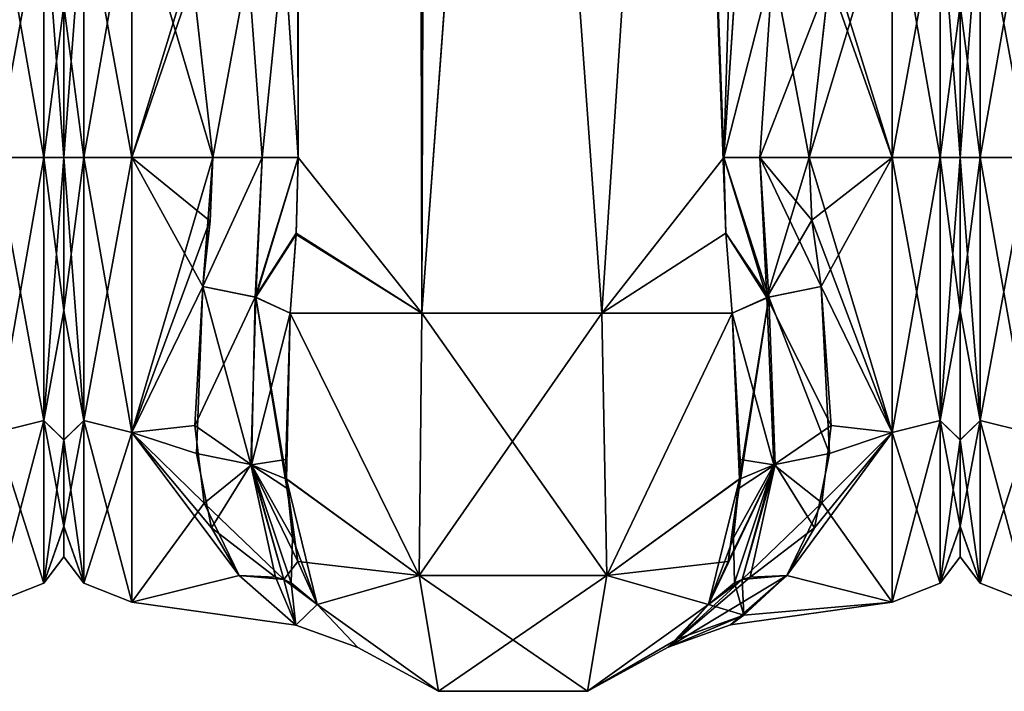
# Model space of a CAD drawing. Extents: x -23 to 1160, y -1799 to -1.
# Tile 42 of 216: x 412 to 462, y -1799 to -1765. Entities that reach past the tile are written whole.
import ezdxf

# ---------------------------------------------------------------- set-up
doc = ezdxf.new("R2010")
doc.units = 0
doc.header["$LTSCALE"] = 72.282644
for name, color, linetype in [('557', 7, 'CONTINUOUS'), ('567', 7, 'CONTINUOUS'), ('568', 7, 'CONTINUOUS'), ('625', 7, 'CONTINUOUS'), ('626', 7, 'CONTINUOUS'), ('633', 7, 'CONTINUOUS'), ('634', 7, 'CONTINUOUS'), ('635', 7, 'CONTINUOUS'), ('636', 7, 'CONTINUOUS'), ('637', 7, 'CONTINUOUS'), ('638', 7, 'CONTINUOUS'), ('640', 7, 'CONTINUOUS'), ('641', 7, 'CONTINUOUS'), ('642', 7, 'CONTINUOUS'), ('643', 7, 'CONTINUOUS'), ('644', 7, 'CONTINUOUS'), ('645', 7, 'CONTINUOUS'), ('646', 7, 'CONTINUOUS'), ('665', 7, 'CONTINUOUS'), ('666', 7, 'CONTINUOUS'), ('667', 7, 'CONTINUOUS'), ('671', 7, 'CONTINUOUS'), ('672', 7, 'CONTINUOUS'), ('673', 7, 'CONTINUOUS'), ('674', 7, 'CONTINUOUS'), ('675', 7, 'CONTINUOUS'), ('676', 7, 'CONTINUOUS'), ('677', 7, 'CONTINUOUS'), ('678', 7, 'CONTINUOUS'), ('679', 7, 'CONTINUOUS'), ('683', 7, 'CONTINUOUS'), ('684', 7, 'CONTINUOUS'), ('712', 7, 'CONTINUOUS'), ('721', 7, 'CONTINUOUS'), ('722', 7, 'CONTINUOUS')]:
    doc.layers.add(name, color=color, linetype=linetype)

msp = doc.modelspace()

# ---------------------------------------------------------------- linework, layer by layer
at = {"layer": '557', "linetype": 'CONTINUOUS'}
for points in [[(414, -1764.208, 18.957), (414, -1772, 20.5), (414, -1764.201, -18.954), (414, -1764.208, 18.957)], [(414, -1764.201, -18.954), (414, -1772, 20.5), (414, -1772, -20.5), (414, -1764.201, -18.954)], [(414, -1772, -20.5), (414, -1772, 20.5), (414, -1779.849, 18.934), (414, -1772, -20.5)], [(414, -1779.854, -18.933), (414, -1772, -20.5), (414, -1779.849, 18.934), (414, -1779.854, -18.933)], [(414, -1786.502, 14.487), (414, -1779.854, -18.933), (414, -1779.849, 18.934), (414, -1786.502, 14.487)], [(414, -1786.51, -14.479), (414, -1779.854, -18.933), (414, -1786.502, 14.487), (414, -1786.51, -14.479)], [(414, -1790.933, 7.858), (414, -1786.51, -14.479), (414, -1786.502, 14.487), (414, -1790.933, 7.858)], [(414, -1790.939, -7.844), (414, -1786.51, -14.479), (414, -1790.933, 7.858), (414, -1790.939, -7.844)], [(414, -1792.497, 0.009), (414, -1790.939, -7.844), (414, -1790.933, 7.858), (414, -1792.497, 0.009)]]:
    msp.add_3dface(points, dxfattribs=at)
at = {"layer": '567', "linetype": 'CONTINUOUS'}
for points in [[(410.5, -1772, -24), (410.5, -1757.897, -19.419), (412.975, -1772, -22.975), (410.5, -1772, -24)], [(412.975, -1772, -22.975), (410.5, -1757.897, -19.419), (412.975, -1758.496, -18.587), (412.975, -1772, -22.975)], [(410.5, -1757.901, 19.422), (410.5, -1772, 24), (412.975, -1758.496, 18.587), (410.5, -1757.901, 19.422)], [(410.5, -1772, 24), (412.975, -1772, 22.975), (412.975, -1758.496, 18.587), (410.5, -1772, 24)], [(412.975, -1772, 22.975), (414, -1764.208, 18.957), (412.975, -1758.496, 18.587), (412.975, -1772, 22.975)], [(414, -1764.201, -18.954), (414, -1772, -20.5), (412.975, -1758.496, -18.587), (414, -1764.201, -18.954)], [(414, -1772, -20.5), (412.975, -1772, -22.975), (412.975, -1758.496, -18.587), (414, -1772, -20.5)], [(414, -1772, 20.5), (414, -1764.208, 18.957), (412.975, -1772, 22.975), (414, -1772, 20.5)]]:
    msp.add_3dface(points, dxfattribs=at)
at = {"layer": '568', "linetype": 'CONTINUOUS'}
for points in [[(410.5, -1772, 24), (410.5, -1786.12, 19.407), (412.975, -1772, 22.975), (410.5, -1772, 24)], [(410.5, -1786.12, 19.407), (412.975, -1785.504, 18.587), (412.975, -1772, 22.975), (410.5, -1786.12, 19.407)], [(410.5, -1786.123, -19.404), (410.5, -1772, -24), (412.975, -1785.504, -18.587), (410.5, -1786.123, -19.404)], [(410.5, -1772, -24), (412.975, -1772, -22.975), (412.975, -1785.504, -18.587), (410.5, -1772, -24)], [(414, -1779.849, 18.934), (414, -1772, 20.5), (412.975, -1785.504, 18.587), (414, -1779.849, 18.934)], [(412.975, -1785.504, 18.587), (414, -1772, 20.5), (412.975, -1772, 22.975), (412.975, -1785.504, 18.587)], [(414, -1772, -20.5), (414, -1779.854, -18.933), (412.975, -1772, -22.975), (414, -1772, -20.5)], [(412.975, -1772, -22.975), (414, -1779.854, -18.933), (412.975, -1785.504, -18.587), (412.975, -1772, -22.975)], [(414, -1786.502, 14.487), (414, -1779.849, 18.934), (412.975, -1785.504, 18.587), (414, -1786.502, 14.487)], [(414, -1779.854, -18.933), (414, -1786.51, -14.479), (412.975, -1785.504, -18.587), (414, -1779.854, -18.933)], [(410.5, -1786.12, 19.407), (410.5, -1794.825, 7.417), (412.975, -1785.504, 18.587), (410.5, -1786.12, 19.407)], [(410.5, -1794.825, 7.417), (412.975, -1793.85, 7.1), (412.975, -1785.504, 18.587), (410.5, -1794.825, 7.417)], [(410.5, -1786.123, -19.404), (412.975, -1785.504, -18.587), (412.975, -1793.85, -7.1), (410.5, -1786.123, -19.404)], [(414, -1786.51, -14.479), (414, -1790.939, -7.844), (412.975, -1785.504, -18.587), (414, -1786.51, -14.479)], [(412.975, -1785.504, -18.587), (414, -1790.939, -7.844), (412.975, -1793.85, -7.1), (412.975, -1785.504, -18.587)], [(412.975, -1793.85, 7.1), (414, -1786.502, 14.487), (412.975, -1785.504, 18.587), (412.975, -1793.85, 7.1)], [(410.5, -1794.826, -7.414), (410.5, -1786.123, -19.404), (412.975, -1793.85, -7.1), (410.5, -1794.826, -7.414)], [(414, -1790.933, 7.858), (414, -1786.502, 14.487), (412.975, -1793.85, 7.1), (414, -1790.933, 7.858)], [(414, -1792.497, 0.009), (414, -1790.933, 7.858), (412.975, -1793.85, 7.1), (414, -1792.497, 0.009)], [(414, -1790.939, -7.844), (414, -1792.497, 0.009), (412.975, -1793.85, -7.1), (414, -1790.939, -7.844)], [(412.975, -1793.85, -7.1), (414, -1792.497, 0.009), (412.975, -1793.85, 7.1), (412.975, -1793.85, -7.1)], [(410.5, -1794.825, 7.417), (410.5, -1794.826, -7.414), (412.975, -1793.85, 7.1), (410.5, -1794.825, 7.417)], [(410.5, -1794.826, -7.414), (412.975, -1793.85, -7.1), (412.975, -1793.85, 7.1), (410.5, -1794.826, -7.414)]]:
    msp.add_3dface(points, dxfattribs=at)
at = {"layer": '625', "linetype": 'CONTINUOUS'}
for points in [[(425.293, -1760.976, 25.012), (426.024, -1772, 26.571), (424.55, -83.45, 20.5), (425.293, -1760.976, 25.012)], [(424.55, -83.45, 20.5), (426.024, -1772, 26.571), (428.162, -83.45, 29.29), (424.55, -83.45, 20.5)], [(426.024, -1772, 26.571), (432.376, -1780, 32.133), (428.162, -83.45, 29.29), (426.024, -1772, 26.571)], [(432.376, -1780, 32.133), (437.05, -1716.55, 33), (428.162, -83.45, 29.29), (432.376, -1780, 32.133)], [(441.618, -1780, 32.096), (437.05, -1716.55, 33), (432.376, -1780, 32.133), (441.618, -1780, 32.096)], [(445.795, -1716.55, 29.333), (437.05, -1716.55, 33), (441.618, -1780, 32.096), (445.795, -1716.55, 29.333)], [(447.979, -1775.895, 26.383), (445.795, -1716.55, 29.333), (441.618, -1780, 32.096), (447.979, -1775.895, 26.383)], [(448.606, -1760.99, 25.016), (445.795, -1716.55, 29.333), (447.876, -1772, 26.571), (448.606, -1760.99, 25.016)], [(447.876, -1772, 26.571), (445.795, -1716.55, 29.333), (447.979, -1775.895, 26.383), (447.876, -1772, 26.571)], [(425.921, -1775.893, 26.384), (432.376, -1780, 32.133), (426.024, -1772, 26.571), (425.921, -1775.893, 26.384)], [(425.622, -1780, 25.784), (432.376, -1780, 32.133), (425.921, -1775.893, 26.384), (425.622, -1780, 25.784)], [(448.293, -1780, 25.752), (447.979, -1775.895, 26.383), (441.618, -1780, 32.096), (448.293, -1780, 25.752)]]:
    msp.add_3dface(points, dxfattribs=at)
at = {"layer": '626', "linetype": 'CONTINUOUS'}
for points in [[(426.024, -1772, -26.571), (425.293, -1760.982, -25.013), (428.161, -83.45, -29.288), (426.024, -1772, -26.571)], [(432.376, -1780, -32.133), (426.024, -1772, -26.571), (428.161, -83.45, -29.288), (432.376, -1780, -32.133)], [(437.05, -83.45, -33), (432.376, -1780, -32.133), (428.161, -83.45, -29.288), (437.05, -83.45, -33)], [(437.05, -1716.55, -33), (432.376, -1780, -32.133), (437.05, -83.45, -33), (437.05, -1716.55, -33)], [(441.618, -1780, -32.096), (432.376, -1780, -32.133), (437.05, -1716.55, -33), (441.618, -1780, -32.096)], [(445.795, -1716.55, -29.333), (441.618, -1780, -32.096), (437.05, -1716.55, -33), (445.795, -1716.55, -29.333)], [(447.876, -1772, -26.571), (441.618, -1780, -32.096), (445.795, -1716.55, -29.333), (447.876, -1772, -26.571)], [(449.55, -1716.55, -20.5), (447.876, -1772, -26.571), (445.795, -1716.55, -29.333), (449.55, -1716.55, -20.5)], [(448.611, -1760.944, -25.003), (447.876, -1772, -26.571), (449.55, -1716.55, -20.5), (448.611, -1760.944, -25.003)], [(425.918, -1775.961, -26.378), (426.024, -1772, -26.571), (432.376, -1780, -32.133), (425.918, -1775.961, -26.378)], [(447.979, -1775.894, -26.384), (441.618, -1780, -32.096), (447.876, -1772, -26.571), (447.979, -1775.894, -26.384)], [(448.293, -1780, -25.752), (441.618, -1780, -32.096), (447.979, -1775.894, -26.384), (448.293, -1780, -25.752)], [(425.622, -1780, -25.784), (425.918, -1775.961, -26.378), (432.376, -1780, -32.133), (425.622, -1780, -25.784)]]:
    msp.add_3dface(points, dxfattribs=at)
at = {"layer": '633', "linetype": 'CONTINUOUS'}
for points in [[(460, -1764.208, 18.957), (460, -1772, 20.5), (460, -1764.201, -18.954), (460, -1764.208, 18.957)], [(460, -1764.201, -18.954), (460, -1772, 20.5), (460, -1772, -20.5), (460, -1764.201, -18.954)], [(460, -1772, -20.5), (460, -1772, 20.5), (460, -1779.849, 18.934), (460, -1772, -20.5)], [(460, -1779.854, -18.933), (460, -1772, -20.5), (460, -1779.849, 18.934), (460, -1779.854, -18.933)], [(460, -1786.502, 14.487), (460, -1779.854, -18.933), (460, -1779.849, 18.934), (460, -1786.502, 14.487)], [(460, -1786.51, -14.479), (460, -1779.854, -18.933), (460, -1786.502, 14.487), (460, -1786.51, -14.479)], [(460, -1790.933, 7.858), (460, -1786.51, -14.479), (460, -1786.502, 14.487), (460, -1790.933, 7.858)], [(460, -1790.939, -7.844), (460, -1786.51, -14.479), (460, -1790.933, 7.858), (460, -1790.939, -7.844)], [(460, -1792.497, 0.009), (460, -1790.939, -7.844), (460, -1790.933, 7.858), (460, -1792.497, 0.009)]]:
    msp.add_3dface(points, dxfattribs=at)
at = {"layer": '634', "linetype": 'CONTINUOUS'}
for points in [[(452.247, -1772, 24), (452.39, -1775.215, 23.784), (456.5, -1772, 24), (452.247, -1772, 24)], [(456.5, -1772, -24), (456.5, -1786.123, -19.404), (452.247, -1772, -24), (456.5, -1772, -24)], [(452.247, -1772, -24), (456.5, -1786.123, -19.404), (452.39, -1775.214, -23.784), (452.247, -1772, -24)], [(452.39, -1775.215, 23.784), (452.87, -1778.62, 23.069), (456.5, -1772, 24), (452.39, -1775.215, 23.784)], [(456.5, -1772, 24), (452.87, -1778.62, 23.069), (456.5, -1786.12, 19.407), (456.5, -1772, 24)], [(452.39, -1775.214, -23.784), (456.5, -1786.123, -19.404), (452.87, -1778.62, -23.069), (452.39, -1775.214, -23.784)], [(452.87, -1778.62, 23.069), (453.29, -1787.19, 18.581), (456.5, -1786.12, 19.407), (452.87, -1778.62, 23.069)], [(452.87, -1778.62, -23.069), (456.5, -1786.123, -19.404), (453.381, -1785.755, -19.668), (452.87, -1778.62, -23.069)], [(453.381, -1785.755, -19.668), (456.5, -1786.123, -19.404), (452.893, -1789.735, -16.17), (453.381, -1785.755, -19.668)], [(452.516, -1791.007, 14.654), (451.107, -1793.453, 10.759), (456.5, -1786.12, 19.407), (452.516, -1791.007, 14.654)], [(456.5, -1786.12, 19.407), (451.107, -1793.453, 10.759), (456.5, -1794.825, 7.417), (456.5, -1786.12, 19.407)], [(453.29, -1787.19, 18.581), (452.516, -1791.007, 14.654), (456.5, -1786.12, 19.407), (453.29, -1787.19, 18.581)], [(456.5, -1786.123, -19.404), (456.5, -1794.826, -7.414), (452.893, -1789.735, -16.17), (456.5, -1786.123, -19.404)], [(452.893, -1789.735, -16.17), (456.5, -1794.826, -7.414), (451.107, -1793.453, -10.759), (452.893, -1789.735, -16.17)], [(456.5, -1794.825, 7.417), (451.107, -1793.453, 10.759), (448.216, -1795.99, 0.709), (456.5, -1794.825, 7.417)], [(451.107, -1793.453, -10.759), (456.5, -1794.826, -7.414), (448.898, -1795.495, -4.9), (451.107, -1793.453, -10.759)], [(448.898, -1795.495, -4.9), (456.5, -1794.825, 7.417), (448.216, -1795.99, 0.709), (448.898, -1795.495, -4.9)], [(456.5, -1794.826, -7.414), (456.5, -1794.825, 7.417), (448.898, -1795.495, -4.9), (456.5, -1794.826, -7.414)]]:
    msp.add_3dface(points, dxfattribs=at)
at = {"layer": '635', "linetype": 'CONTINUOUS'}
for points in [[(452.247, -1772, 24), (456.5, -1772, 24), (456.5, -1757.901, 19.422), (452.247, -1772, 24)], [(452.247, -1772, 24), (456.5, -1757.901, 19.422), (453.273, -1762.887, 22.203), (452.247, -1772, 24)], [(456.5, -1757.897, -19.419), (456.5, -1772, -24), (453.426, -1762.063, -21.846), (456.5, -1757.897, -19.419)], [(453.426, -1762.063, -21.846), (456.5, -1772, -24), (453.28, -1762.847, -22.186), (453.426, -1762.063, -21.846)], [(456.5, -1772, -24), (452.247, -1772, -24), (453.28, -1762.847, -22.186), (456.5, -1772, -24)]]:
    msp.add_3dface(points, dxfattribs=at)
at = {"layer": '636', "linetype": 'CONTINUOUS'}
for points in [[(414, -1764.208, -18.957), (414, -1772, -20.5), (414, -1764.201, 18.954), (414, -1764.208, -18.957)], [(414, -1764.201, 18.954), (414, -1772, -20.5), (414, -1772, 20.5), (414, -1764.201, 18.954)], [(414, -1772, 20.5), (414, -1772, -20.5), (414, -1779.849, -18.934), (414, -1772, 20.5)], [(414, -1779.854, 18.933), (414, -1772, 20.5), (414, -1779.849, -18.934), (414, -1779.854, 18.933)], [(414, -1786.502, -14.487), (414, -1779.854, 18.933), (414, -1779.849, -18.934), (414, -1786.502, -14.487)], [(414, -1786.51, 14.479), (414, -1779.854, 18.933), (414, -1786.502, -14.487), (414, -1786.51, 14.479)], [(414, -1790.933, -7.858), (414, -1786.51, 14.479), (414, -1786.502, -14.487), (414, -1790.933, -7.858)], [(414, -1790.939, 7.844), (414, -1786.51, 14.479), (414, -1790.933, -7.858), (414, -1790.939, 7.844)], [(414, -1792.497, -0.009), (414, -1790.939, 7.844), (414, -1790.933, -7.858), (414, -1792.497, -0.009)]]:
    msp.add_3dface(points, dxfattribs=at)
at = {"layer": '637', "linetype": 'CONTINUOUS'}
for points in [[(421.505, -1775.276, -23.775), (421.13, -1778.62, -23.069), (417.5, -1772, -24), (421.505, -1775.276, -23.775)], [(417.5, -1772, -24), (421.13, -1778.62, -23.069), (417.5, -1786.12, -19.407), (417.5, -1772, -24)], [(421.653, -1772, -24), (421.505, -1775.276, -23.775), (417.5, -1772, -24), (421.653, -1772, -24)], [(417.5, -1772, 24), (417.5, -1786.123, 19.404), (421.653, -1772, 24), (417.5, -1772, 24)], [(421.653, -1772, 24), (417.5, -1786.123, 19.404), (421.511, -1775.209, 23.785), (421.653, -1772, 24)], [(417.5, -1786.123, 19.404), (421.13, -1778.62, 23.069), (421.511, -1775.209, 23.785), (417.5, -1786.123, 19.404)], [(420.72, -1785.765, 19.661), (421.13, -1778.62, 23.069), (417.5, -1786.123, 19.404), (420.72, -1785.765, 19.661)], [(421.13, -1778.62, -23.069), (420.81, -1787.193, -18.579), (417.5, -1786.12, -19.407), (421.13, -1778.62, -23.069)], [(421.208, -1789.739, 16.165), (420.72, -1785.765, 19.661), (417.5, -1786.123, 19.404), (421.208, -1789.739, 16.165)], [(421.584, -1791.007, -14.654), (422.993, -1793.453, -10.759), (417.5, -1786.12, -19.407), (421.584, -1791.007, -14.654)], [(417.5, -1786.12, -19.407), (422.993, -1793.453, -10.759), (417.5, -1794.825, -7.417), (417.5, -1786.12, -19.407)], [(420.81, -1787.193, -18.579), (421.584, -1791.007, -14.654), (417.5, -1786.12, -19.407), (420.81, -1787.193, -18.579)], [(417.5, -1794.826, 7.414), (421.208, -1789.739, 16.165), (417.5, -1786.123, 19.404), (417.5, -1794.826, 7.414)], [(422.993, -1793.453, 10.759), (421.208, -1789.739, 16.165), (417.5, -1794.826, 7.414), (422.993, -1793.453, 10.759)], [(425.913, -1796, -0.154), (422.993, -1793.453, 10.759), (417.5, -1794.826, 7.414), (425.913, -1796, -0.154)], [(422.993, -1793.453, -10.759), (425.913, -1796, -0.154), (417.5, -1794.825, -7.417), (422.993, -1793.453, -10.759)], [(417.5, -1794.825, -7.417), (425.913, -1796, -0.154), (417.5, -1794.826, 7.414), (417.5, -1794.825, -7.417)]]:
    msp.add_3dface(points, dxfattribs=at)
at = {"layer": '638', "linetype": 'CONTINUOUS'}
for points in [[(417.5, -1757.897, 19.419), (417.5, -1772, 24), (420.499, -1762.193, 21.905), (417.5, -1757.897, 19.419)], [(421.653, -1772, -24), (417.5, -1772, -24), (417.5, -1757.901, -19.422), (421.653, -1772, -24)], [(421.653, -1772, -24), (417.5, -1757.901, -19.422), (420.625, -1762.879, -22.199), (421.653, -1772, -24)], [(420.499, -1762.193, 21.905), (417.5, -1772, 24), (420.624, -1762.875, 22.198), (420.499, -1762.193, 21.905)], [(417.5, -1772, 24), (421.653, -1772, 24), (420.624, -1762.875, 22.198), (417.5, -1772, 24)]]:
    msp.add_3dface(points, dxfattribs=at)
at = {"layer": '640', "linetype": 'CONTINUOUS'}
for points in [[(425.622, -1780, -25.784), (432.232, -1793.459, -26.459), (425.423, -1788.494, -21.602), (425.622, -1780, -25.784)], [(425.622, -1780, -25.784), (432.376, -1780, -32.133), (432.232, -1793.459, -26.459), (425.622, -1780, -25.784)], [(432.376, -1780, -32.133), (441.618, -1780, -32.096), (432.232, -1793.459, -26.459), (432.376, -1780, -32.133)], [(441.618, -1780, -32.096), (441.859, -1793.462, -26.462), (432.232, -1793.459, -26.459), (441.618, -1780, -32.096)], [(441.618, -1780, -32.096), (448.293, -1780, -25.752), (441.859, -1793.462, -26.462), (441.618, -1780, -32.096)], [(448.293, -1780, -25.752), (448.676, -1788.513, -21.587), (441.859, -1793.462, -26.462), (448.293, -1780, -25.752)], [(448.676, -1788.513, -21.587), (448.293, -1780, -25.752), (448.714, -1787.501, -22.358), (448.676, -1788.513, -21.587)], [(425.423, -1788.494, -21.602), (432.232, -1793.459, -26.459), (426.003, -1792.735, -17.005), (425.423, -1788.494, -21.602)], [(425.45, -1788.978, -21.197), (425.423, -1788.494, -21.602), (426.003, -1792.735, -17.005), (425.45, -1788.978, -21.197)], [(448.676, -1788.513, -21.587), (447.091, -1794.945, -13.001), (441.859, -1793.462, -26.462), (448.676, -1788.513, -21.587)], [(448.365, -1791.522, -18.604), (447.091, -1794.945, -13.001), (448.676, -1788.513, -21.587), (448.365, -1791.522, -18.604)], [(426.003, -1792.735, -17.005), (432.232, -1793.459, -26.459), (427.009, -1794.945, -13), (426.003, -1792.735, -17.005)], [(427.009, -1794.945, -13), (432.232, -1793.459, -26.459), (433.226, -1799.401, -13), (427.009, -1794.945, -13)], [(432.232, -1793.459, -26.459), (441.859, -1793.462, -26.462), (433.226, -1799.401, -13), (432.232, -1793.459, -26.459)], [(433.226, -1799.401, -13), (441.859, -1793.462, -26.462), (440.875, -1799.401, -13), (433.226, -1799.401, -13)], [(441.859, -1793.462, -26.462), (447.091, -1794.945, -13.001), (440.875, -1799.401, -13), (441.859, -1793.462, -26.462)]]:
    msp.add_3dface(points, dxfattribs=at)
at = {"layer": '641', "linetype": 'CONTINUOUS'}
for points in [[(427.009, -1794.945, -13), (433.226, -1799.401, -13), (429.097, -1797.144, -0.184), (427.009, -1794.945, -13)], [(429.097, -1797.144, -0.184), (433.226, -1799.401, -13), (427.009, -1794.945, 12.999), (429.097, -1797.144, -0.184)], [(427.009, -1794.945, 12.999), (433.226, -1799.401, -13), (433.227, -1799.401, 13), (427.009, -1794.945, 12.999)], [(440.875, -1799.401, -13), (447.091, -1794.945, -13.001), (445.507, -1796.705, -5.936), (440.875, -1799.401, -13)], [(445.022, -1797.128, 0.848), (447.091, -1794.945, 13), (440.875, -1799.4, 13), (445.022, -1797.128, 0.848)], [(440.875, -1799.401, -13), (445.507, -1796.705, -5.936), (440.875, -1799.4, 13), (440.875, -1799.401, -13)], [(445.507, -1796.705, -5.936), (445.022, -1797.128, 0.848), (440.875, -1799.4, 13), (445.507, -1796.705, -5.936)], [(433.226, -1799.401, -13), (440.875, -1799.401, -13), (433.227, -1799.401, 13), (433.226, -1799.401, -13)], [(433.227, -1799.401, 13), (440.875, -1799.401, -13), (440.875, -1799.4, 13), (433.227, -1799.401, 13)]]:
    msp.add_3dface(points, dxfattribs=at)
at = {"layer": '642', "linetype": 'CONTINUOUS'}
for points in [[(425.424, -1788.513, 21.586), (425.622, -1780, 25.784), (425.386, -1787.508, 22.354), (425.424, -1788.513, 21.586)], [(432.24, -1793.462, 26.461), (425.622, -1780, 25.784), (425.424, -1788.513, 21.586), (432.24, -1793.462, 26.461)], [(432.376, -1780, 32.133), (425.622, -1780, 25.784), (432.24, -1793.462, 26.461), (432.376, -1780, 32.133)], [(441.866, -1793.46, 26.459), (432.376, -1780, 32.133), (432.24, -1793.462, 26.461), (441.866, -1793.46, 26.459)], [(441.618, -1780, 32.096), (432.376, -1780, 32.133), (441.866, -1793.46, 26.459), (441.618, -1780, 32.096)], [(448.293, -1780, 25.752), (441.618, -1780, 32.096), (441.866, -1793.46, 26.459), (448.293, -1780, 25.752)], [(448.677, -1788.494, 21.602), (448.293, -1780, 25.752), (441.866, -1793.46, 26.459), (448.677, -1788.494, 21.602)], [(427.009, -1794.945, 12.999), (432.24, -1793.462, 26.461), (425.424, -1788.513, 21.586), (427.009, -1794.945, 12.999)], [(427.009, -1794.945, 12.999), (425.424, -1788.513, 21.586), (425.736, -1791.525, 18.6), (427.009, -1794.945, 12.999)], [(448.677, -1788.494, 21.602), (441.866, -1793.46, 26.459), (448.097, -1792.736, 17.003), (448.677, -1788.494, 21.602)], [(448.65, -1788.978, 21.197), (448.677, -1788.494, 21.602), (448.097, -1792.736, 17.003), (448.65, -1788.978, 21.197)], [(441.866, -1793.46, 26.459), (447.091, -1794.945, 13), (448.097, -1792.736, 17.003), (441.866, -1793.46, 26.459)], [(427.009, -1794.945, 12.999), (433.227, -1799.401, 13), (432.24, -1793.462, 26.461), (427.009, -1794.945, 12.999)], [(440.875, -1799.4, 13), (441.866, -1793.46, 26.459), (432.24, -1793.462, 26.461), (440.875, -1799.4, 13)], [(433.227, -1799.401, 13), (440.875, -1799.4, 13), (432.24, -1793.462, 26.461), (433.227, -1799.401, 13)], [(440.875, -1799.4, 13), (447.091, -1794.945, 13), (441.866, -1793.46, 26.459), (440.875, -1799.4, 13)]]:
    msp.add_3dface(points, dxfattribs=at)
at = {"layer": '643', "linetype": 'CONTINUOUS'}
for points in [[(456.5, -1772, -24), (456.5, -1757.897, -19.419), (458.975, -1772, -22.975), (456.5, -1772, -24)], [(458.975, -1772, -22.975), (456.5, -1757.897, -19.419), (458.975, -1758.496, -18.587), (458.975, -1772, -22.975)], [(456.5, -1757.901, 19.422), (456.5, -1772, 24), (458.975, -1758.496, 18.587), (456.5, -1757.901, 19.422)], [(456.5, -1772, 24), (458.975, -1772, 22.975), (458.975, -1758.496, 18.587), (456.5, -1772, 24)], [(458.975, -1772, 22.975), (460, -1764.208, 18.957), (458.975, -1758.496, 18.587), (458.975, -1772, 22.975)], [(460, -1764.201, -18.954), (460, -1772, -20.5), (458.975, -1758.496, -18.587), (460, -1764.201, -18.954)], [(460, -1772, -20.5), (458.975, -1772, -22.975), (458.975, -1758.496, -18.587), (460, -1772, -20.5)], [(460, -1772, 20.5), (460, -1764.208, 18.957), (458.975, -1772, 22.975), (460, -1772, 20.5)]]:
    msp.add_3dface(points, dxfattribs=at)
at = {"layer": '644', "linetype": 'CONTINUOUS'}
for points in [[(456.5, -1772, 24), (456.5, -1786.12, 19.407), (458.975, -1772, 22.975), (456.5, -1772, 24)], [(456.5, -1786.12, 19.407), (458.975, -1785.504, 18.587), (458.975, -1772, 22.975), (456.5, -1786.12, 19.407)], [(456.5, -1786.123, -19.404), (456.5, -1772, -24), (458.975, -1785.504, -18.587), (456.5, -1786.123, -19.404)], [(456.5, -1772, -24), (458.975, -1772, -22.975), (458.975, -1785.504, -18.587), (456.5, -1772, -24)], [(460, -1779.849, 18.934), (460, -1772, 20.5), (458.975, -1785.504, 18.587), (460, -1779.849, 18.934)], [(458.975, -1785.504, 18.587), (460, -1772, 20.5), (458.975, -1772, 22.975), (458.975, -1785.504, 18.587)], [(460, -1772, -20.5), (460, -1779.854, -18.933), (458.975, -1772, -22.975), (460, -1772, -20.5)], [(458.975, -1772, -22.975), (460, -1779.854, -18.933), (458.975, -1785.504, -18.587), (458.975, -1772, -22.975)], [(460, -1786.502, 14.487), (460, -1779.849, 18.934), (458.975, -1785.504, 18.587), (460, -1786.502, 14.487)], [(460, -1779.854, -18.933), (460, -1786.51, -14.479), (458.975, -1785.504, -18.587), (460, -1779.854, -18.933)], [(456.5, -1786.12, 19.407), (456.5, -1794.825, 7.417), (458.975, -1785.504, 18.587), (456.5, -1786.12, 19.407)], [(456.5, -1794.825, 7.417), (458.975, -1793.85, 7.1), (458.975, -1785.504, 18.587), (456.5, -1794.825, 7.417)], [(456.5, -1786.123, -19.404), (458.975, -1785.504, -18.587), (458.975, -1793.85, -7.1), (456.5, -1786.123, -19.404)], [(460, -1786.51, -14.479), (460, -1790.939, -7.844), (458.975, -1785.504, -18.587), (460, -1786.51, -14.479)], [(458.975, -1785.504, -18.587), (460, -1790.939, -7.844), (458.975, -1793.85, -7.1), (458.975, -1785.504, -18.587)], [(458.975, -1793.85, 7.1), (460, -1786.502, 14.487), (458.975, -1785.504, 18.587), (458.975, -1793.85, 7.1)], [(456.5, -1794.826, -7.414), (456.5, -1786.123, -19.404), (458.975, -1793.85, -7.1), (456.5, -1794.826, -7.414)], [(460, -1790.933, 7.858), (460, -1786.502, 14.487), (458.975, -1793.85, 7.1), (460, -1790.933, 7.858)], [(460, -1792.497, 0.009), (460, -1790.933, 7.858), (458.975, -1793.85, 7.1), (460, -1792.497, 0.009)], [(460, -1790.939, -7.844), (460, -1792.497, 0.009), (458.975, -1793.85, -7.1), (460, -1790.939, -7.844)], [(458.975, -1793.85, -7.1), (460, -1792.497, 0.009), (458.975, -1793.85, 7.1), (458.975, -1793.85, -7.1)], [(456.5, -1794.825, 7.417), (456.5, -1794.826, -7.414), (458.975, -1793.85, 7.1), (456.5, -1794.825, 7.417)], [(456.5, -1794.826, -7.414), (458.975, -1793.85, -7.1), (458.975, -1793.85, 7.1), (456.5, -1794.826, -7.414)]]:
    msp.add_3dface(points, dxfattribs=at)
at = {"layer": '645', "linetype": 'CONTINUOUS'}
for points in [[(417.5, -1772, 24), (417.5, -1757.897, 19.419), (415.025, -1772, 22.975), (417.5, -1772, 24)], [(415.025, -1772, 22.975), (417.5, -1757.897, 19.419), (415.025, -1758.496, 18.587), (415.025, -1772, 22.975)], [(417.5, -1757.901, -19.422), (417.5, -1772, -24), (415.025, -1758.496, -18.587), (417.5, -1757.901, -19.422)], [(415.025, -1772, -22.975), (414, -1764.208, -18.957), (415.025, -1758.496, -18.587), (415.025, -1772, -22.975)], [(414, -1764.201, 18.954), (414, -1772, 20.5), (415.025, -1758.496, 18.587), (414, -1764.201, 18.954)], [(414, -1772, 20.5), (415.025, -1772, 22.975), (415.025, -1758.496, 18.587), (414, -1772, 20.5)], [(417.5, -1772, -24), (415.025, -1772, -22.975), (415.025, -1758.496, -18.587), (417.5, -1772, -24)], [(414, -1772, -20.5), (414, -1764.208, -18.957), (415.025, -1772, -22.975), (414, -1772, -20.5)]]:
    msp.add_3dface(points, dxfattribs=at)
at = {"layer": '646', "linetype": 'CONTINUOUS'}
for points in [[(414, -1779.849, -18.934), (414, -1772, -20.5), (415.025, -1785.504, -18.587), (414, -1779.849, -18.934)], [(415.025, -1785.504, -18.587), (414, -1772, -20.5), (415.025, -1772, -22.975), (415.025, -1785.504, -18.587)], [(414, -1772, 20.5), (414, -1779.854, 18.933), (415.025, -1772, 22.975), (414, -1772, 20.5)], [(415.025, -1772, 22.975), (414, -1779.854, 18.933), (415.025, -1785.504, 18.587), (415.025, -1772, 22.975)], [(417.5, -1772, -24), (417.5, -1786.12, -19.407), (415.025, -1772, -22.975), (417.5, -1772, -24)], [(417.5, -1786.12, -19.407), (415.025, -1785.504, -18.587), (415.025, -1772, -22.975), (417.5, -1786.12, -19.407)], [(417.5, -1786.123, 19.404), (417.5, -1772, 24), (415.025, -1785.504, 18.587), (417.5, -1786.123, 19.404)], [(417.5, -1772, 24), (415.025, -1772, 22.975), (415.025, -1785.504, 18.587), (417.5, -1772, 24)], [(414, -1786.502, -14.487), (414, -1779.849, -18.934), (415.025, -1785.504, -18.587), (414, -1786.502, -14.487)], [(414, -1779.854, 18.933), (414, -1786.51, 14.479), (415.025, -1785.504, 18.587), (414, -1779.854, 18.933)], [(414, -1786.51, 14.479), (414, -1790.939, 7.844), (415.025, -1785.504, 18.587), (414, -1786.51, 14.479)], [(415.025, -1785.504, 18.587), (414, -1790.939, 7.844), (415.025, -1793.85, 7.1), (415.025, -1785.504, 18.587)], [(415.025, -1793.85, -7.1), (414, -1786.502, -14.487), (415.025, -1785.504, -18.587), (415.025, -1793.85, -7.1)], [(417.5, -1786.12, -19.407), (417.5, -1794.825, -7.417), (415.025, -1785.504, -18.587), (417.5, -1786.12, -19.407)], [(417.5, -1794.825, -7.417), (415.025, -1793.85, -7.1), (415.025, -1785.504, -18.587), (417.5, -1794.825, -7.417)], [(417.5, -1786.123, 19.404), (415.025, -1785.504, 18.587), (415.025, -1793.85, 7.1), (417.5, -1786.123, 19.404)], [(414, -1790.933, -7.858), (414, -1786.502, -14.487), (415.025, -1793.85, -7.1), (414, -1790.933, -7.858)], [(417.5, -1794.826, 7.414), (417.5, -1786.123, 19.404), (415.025, -1793.85, 7.1), (417.5, -1794.826, 7.414)], [(414, -1792.497, -0.009), (414, -1790.933, -7.858), (415.025, -1793.85, -7.1), (414, -1792.497, -0.009)], [(414, -1790.939, 7.844), (414, -1792.497, -0.009), (415.025, -1793.85, 7.1), (414, -1790.939, 7.844)], [(415.025, -1793.85, 7.1), (414, -1792.497, -0.009), (415.025, -1793.85, -7.1), (415.025, -1793.85, 7.1)], [(417.5, -1794.825, -7.417), (417.5, -1794.826, 7.414), (415.025, -1793.85, -7.1), (417.5, -1794.825, -7.417)], [(417.5, -1794.826, 7.414), (415.025, -1793.85, 7.1), (415.025, -1793.85, -7.1), (417.5, -1794.826, 7.414)]]:
    msp.add_3dface(points, dxfattribs=at)
at = {"layer": '665', "linetype": 'CONTINUOUS'}
for points in [[(453.29, -1787.19, 18.581), (452.87, -1778.62, 23.069), (450.187, -1779.18, 23.769), (453.29, -1787.19, 18.581)], [(448.293, -1780, 25.752), (448.677, -1788.494, 21.602), (450.187, -1779.18, 23.769), (448.293, -1780, 25.752)], [(450.187, -1779.18, 23.769), (448.65, -1788.978, 21.197), (450.498, -1787.765, 19.203), (450.187, -1779.18, 23.769)], [(448.677, -1788.494, 21.602), (448.65, -1788.978, 21.197), (450.187, -1779.18, 23.769), (448.677, -1788.494, 21.602)], [(453.29, -1787.19, 18.581), (450.187, -1779.18, 23.769), (450.498, -1787.765, 19.203), (453.29, -1787.19, 18.581)], [(452.516, -1791.007, 14.654), (453.29, -1787.19, 18.581), (450.498, -1787.765, 19.203), (452.516, -1791.007, 14.654)], [(448.097, -1792.736, 17.003), (447.091, -1794.945, 13), (450.498, -1787.765, 19.203), (448.097, -1792.736, 17.003)], [(447.091, -1794.945, 13), (448.813, -1793.669, 11.72), (450.498, -1787.765, 19.203), (447.091, -1794.945, 13)], [(448.65, -1788.978, 21.197), (448.097, -1792.736, 17.003), (450.498, -1787.765, 19.203), (448.65, -1788.978, 21.197)], [(448.813, -1793.669, 11.72), (449.225, -1793.54, 11.502), (450.498, -1787.765, 19.203), (448.813, -1793.669, 11.72)], [(449.225, -1793.54, 11.502), (452.516, -1791.007, 14.654), (450.498, -1787.765, 19.203), (449.225, -1793.54, 11.502)], [(451.107, -1793.453, 10.759), (452.516, -1791.007, 14.654), (449.225, -1793.54, 11.502), (451.107, -1793.453, 10.759)]]:
    msp.add_3dface(points, dxfattribs=at)
at = {"layer": '666', "linetype": 'CONTINUOUS'}
for points in [[(447.876, -1772, 26.571), (447.979, -1775.895, 26.383), (450.187, -1779.18, 23.769), (447.876, -1772, 26.571)], [(449.712, -1772, 24.691), (447.876, -1772, 26.571), (450.187, -1779.18, 23.769), (449.712, -1772, 24.691)], [(452.87, -1778.62, 23.069), (452.39, -1775.215, 23.784), (449.712, -1772, 24.691), (452.87, -1778.62, 23.069)], [(452.87, -1778.62, 23.069), (449.712, -1772, 24.691), (450.187, -1779.18, 23.769), (452.87, -1778.62, 23.069)], [(452.39, -1775.215, 23.784), (452.247, -1772, 24), (449.712, -1772, 24.691), (452.39, -1775.215, 23.784)], [(447.979, -1775.895, 26.383), (448.293, -1780, 25.752), (450.187, -1779.18, 23.769), (447.979, -1775.895, 26.383)]]:
    msp.add_3dface(points, dxfattribs=at)
at = {"layer": '667', "linetype": 'CONTINUOUS'}
for points in [[(448.606, -1760.99, 25.016), (447.876, -1772, 26.571), (450.39, -1762.17, 22.912), (448.606, -1760.99, 25.016)], [(450.39, -1762.17, 22.912), (447.876, -1772, 26.571), (449.712, -1772, 24.691), (450.39, -1762.17, 22.912)], [(452.247, -1772, 24), (450.39, -1762.17, 22.912), (449.712, -1772, 24.691), (452.247, -1772, 24)], [(452.247, -1772, 24), (453.273, -1762.887, 22.203), (450.39, -1762.17, 22.912), (452.247, -1772, 24)]]:
    msp.add_3dface(points, dxfattribs=at)
at = {"layer": '671', "linetype": 'CONTINUOUS'}
for points in [[(447.876, -1772, -26.571), (448.611, -1760.944, -25.003), (450.384, -1762.166, -22.915), (447.876, -1772, -26.571)], [(449.713, -1772, -24.691), (447.876, -1772, -26.571), (450.384, -1762.166, -22.915), (449.713, -1772, -24.691)], [(453.28, -1762.847, -22.186), (449.713, -1772, -24.691), (450.384, -1762.166, -22.915), (453.28, -1762.847, -22.186)], [(453.28, -1762.847, -22.186), (452.247, -1772, -24), (449.713, -1772, -24.691), (453.28, -1762.847, -22.186)]]:
    msp.add_3dface(points, dxfattribs=at)
at = {"layer": '672', "linetype": 'CONTINUOUS'}
for points in [[(447.979, -1775.894, -26.384), (447.876, -1772, -26.571), (450.074, -1779.195, -23.775), (447.979, -1775.894, -26.384)], [(450.074, -1779.195, -23.775), (447.876, -1772, -26.571), (449.713, -1772, -24.691), (450.074, -1779.195, -23.775)], [(452.247, -1772, -24), (450.074, -1779.195, -23.775), (449.713, -1772, -24.691), (452.247, -1772, -24)], [(452.247, -1772, -24), (452.39, -1775.214, -23.784), (450.074, -1779.195, -23.775), (452.247, -1772, -24)], [(452.39, -1775.214, -23.784), (452.87, -1778.62, -23.069), (450.074, -1779.195, -23.775), (452.39, -1775.214, -23.784)], [(448.293, -1780, -25.752), (447.979, -1775.894, -26.384), (450.074, -1779.195, -23.775), (448.293, -1780, -25.752)]]:
    msp.add_3dface(points, dxfattribs=at)
at = {"layer": '673', "linetype": 'CONTINUOUS'}
for points in [[(452.87, -1778.62, -23.069), (453.381, -1785.755, -19.668), (450.074, -1779.195, -23.775), (452.87, -1778.62, -23.069)], [(450.443, -1787.784, -19.236), (448.293, -1780, -25.752), (450.074, -1779.195, -23.775), (450.443, -1787.784, -19.236)], [(453.381, -1785.755, -19.668), (450.443, -1787.784, -19.236), (450.074, -1779.195, -23.775), (453.381, -1785.755, -19.668)], [(448.714, -1787.501, -22.358), (448.293, -1780, -25.752), (450.443, -1787.784, -19.236), (448.714, -1787.501, -22.358)], [(453.381, -1785.755, -19.668), (452.893, -1789.735, -16.17), (450.443, -1787.784, -19.236), (453.381, -1785.755, -19.668)], [(448.676, -1788.513, -21.587), (448.714, -1787.501, -22.358), (450.443, -1787.784, -19.236), (448.676, -1788.513, -21.587)], [(448.365, -1791.522, -18.604), (448.676, -1788.513, -21.587), (450.443, -1787.784, -19.236), (448.365, -1791.522, -18.604)], [(448.415, -1793.841, -11.954), (448.365, -1791.522, -18.604), (450.443, -1787.784, -19.236), (448.415, -1793.841, -11.954)], [(448.813, -1793.669, -11.72), (448.415, -1793.841, -11.954), (450.443, -1787.784, -19.236), (448.813, -1793.669, -11.72)], [(452.893, -1789.735, -16.17), (448.813, -1793.669, -11.72), (450.443, -1787.784, -19.236), (452.893, -1789.735, -16.17)], [(452.893, -1789.735, -16.17), (451.107, -1793.453, -10.759), (448.813, -1793.669, -11.72), (452.893, -1789.735, -16.17)], [(447.091, -1794.945, -13.001), (448.365, -1791.522, -18.604), (448.415, -1793.841, -11.954), (447.091, -1794.945, -13.001)]]:
    msp.add_3dface(points, dxfattribs=at)
at = {"layer": '674', "linetype": 'CONTINUOUS'}
for points in [[(448.216, -1795.99, 0.709), (451.107, -1793.453, 10.759), (445.022, -1797.128, 0.848), (448.216, -1795.99, 0.709)], [(445.022, -1797.128, 0.848), (451.107, -1793.453, 10.759), (449.225, -1793.54, 11.502), (445.022, -1797.128, 0.848)], [(448.813, -1793.669, 11.72), (445.022, -1797.128, 0.848), (449.225, -1793.54, 11.502), (448.813, -1793.669, 11.72)], [(451.107, -1793.453, -10.759), (448.898, -1795.495, -4.9), (448.813, -1793.669, -11.72), (451.107, -1793.453, -10.759)], [(447.091, -1794.945, 13), (445.022, -1797.128, 0.848), (448.813, -1793.669, 11.72), (447.091, -1794.945, 13)], [(448.898, -1795.495, -4.9), (447.091, -1794.945, -13.001), (448.415, -1793.841, -11.954), (448.898, -1795.495, -4.9)], [(448.813, -1793.669, -11.72), (448.898, -1795.495, -4.9), (448.415, -1793.841, -11.954), (448.813, -1793.669, -11.72)], [(447.091, -1794.945, -13.001), (448.898, -1795.495, -4.9), (445.507, -1796.705, -5.936), (447.091, -1794.945, -13.001)], [(448.898, -1795.495, -4.9), (448.216, -1795.99, 0.709), (445.022, -1797.128, 0.848), (448.898, -1795.495, -4.9)], [(448.898, -1795.495, -4.9), (445.022, -1797.128, 0.848), (445.507, -1796.705, -5.936), (448.898, -1795.495, -4.9)]]:
    msp.add_3dface(points, dxfattribs=at)
at = {"layer": '675', "linetype": 'CONTINUOUS'}
for points in [[(421.13, -1778.62, 23.069), (420.72, -1785.765, 19.661), (423.813, -1779.18, 23.769), (421.13, -1778.62, 23.069)], [(423.813, -1779.18, 23.769), (420.72, -1785.765, 19.661), (423.637, -1787.781, 19.221), (423.813, -1779.18, 23.769)], [(425.622, -1780, 25.784), (423.813, -1779.18, 23.769), (423.637, -1787.781, 19.221), (425.622, -1780, 25.784)], [(425.386, -1787.508, 22.354), (425.622, -1780, 25.784), (423.637, -1787.781, 19.221), (425.386, -1787.508, 22.354)], [(420.72, -1785.765, 19.661), (421.208, -1789.739, 16.165), (423.637, -1787.781, 19.221), (420.72, -1785.765, 19.661)], [(425.424, -1788.513, 21.586), (425.386, -1787.508, 22.354), (423.637, -1787.781, 19.221), (425.424, -1788.513, 21.586)], [(421.208, -1789.739, 16.165), (425.287, -1793.669, 11.72), (423.637, -1787.781, 19.221), (421.208, -1789.739, 16.165)], [(425.287, -1793.669, 11.72), (425.665, -1793.832, 11.942), (423.637, -1787.781, 19.221), (425.287, -1793.669, 11.72)], [(425.736, -1791.525, 18.6), (425.424, -1788.513, 21.586), (423.637, -1787.781, 19.221), (425.736, -1791.525, 18.6)], [(425.665, -1793.832, 11.942), (425.736, -1791.525, 18.6), (423.637, -1787.781, 19.221), (425.665, -1793.832, 11.942)], [(421.208, -1789.739, 16.165), (422.993, -1793.453, 10.759), (425.287, -1793.669, 11.72), (421.208, -1789.739, 16.165)], [(427.009, -1794.945, 12.999), (425.736, -1791.525, 18.6), (425.665, -1793.832, 11.942), (427.009, -1794.945, 12.999)]]:
    msp.add_3dface(points, dxfattribs=at)
at = {"layer": '676', "linetype": 'CONTINUOUS'}
for points in [[(422.993, -1793.453, 10.759), (425.913, -1796, -0.154), (425.287, -1793.669, 11.72), (422.993, -1793.453, 10.759)], [(425.913, -1796, -0.154), (422.993, -1793.453, -10.759), (424.867, -1793.538, -11.498), (425.913, -1796, -0.154)], [(425.913, -1796, -0.154), (424.867, -1793.538, -11.498), (425.287, -1793.669, -11.72), (425.913, -1796, -0.154)], [(427.009, -1794.945, -13), (425.913, -1796, -0.154), (425.287, -1793.669, -11.72), (427.009, -1794.945, -13)], [(425.287, -1793.669, 11.72), (425.913, -1796, -0.154), (425.665, -1793.832, 11.942), (425.287, -1793.669, 11.72)], [(425.913, -1796, -0.154), (427.009, -1794.945, 12.999), (425.665, -1793.832, 11.942), (425.913, -1796, -0.154)], [(425.913, -1796, -0.154), (427.009, -1794.945, -13), (429.097, -1797.144, -0.184), (425.913, -1796, -0.154)], [(425.913, -1796, -0.154), (429.097, -1797.144, -0.184), (427.009, -1794.945, 12.999), (425.913, -1796, -0.154)]]:
    msp.add_3dface(points, dxfattribs=at)
at = {"layer": '677', "linetype": 'CONTINUOUS'}
for points in [[(420.81, -1787.193, -18.579), (421.13, -1778.62, -23.069), (423.595, -1787.767, -19.195), (420.81, -1787.193, -18.579)], [(421.13, -1778.62, -23.069), (423.856, -1779.174, -23.733), (423.595, -1787.767, -19.195), (421.13, -1778.62, -23.069)], [(423.856, -1779.174, -23.733), (425.45, -1788.978, -21.197), (423.595, -1787.767, -19.195), (423.856, -1779.174, -23.733)], [(425.622, -1780, -25.784), (425.423, -1788.494, -21.602), (423.856, -1779.174, -23.733), (425.622, -1780, -25.784)], [(425.423, -1788.494, -21.602), (425.45, -1788.978, -21.197), (423.856, -1779.174, -23.733), (425.423, -1788.494, -21.602)], [(421.584, -1791.007, -14.654), (420.81, -1787.193, -18.579), (423.595, -1787.767, -19.195), (421.584, -1791.007, -14.654)], [(421.584, -1791.007, -14.654), (423.595, -1787.767, -19.195), (424.867, -1793.538, -11.498), (421.584, -1791.007, -14.654)], [(424.867, -1793.538, -11.498), (423.595, -1787.767, -19.195), (425.287, -1793.669, -11.72), (424.867, -1793.538, -11.498)], [(425.45, -1788.978, -21.197), (426.003, -1792.735, -17.005), (423.595, -1787.767, -19.195), (425.45, -1788.978, -21.197)], [(423.595, -1787.767, -19.195), (426.003, -1792.735, -17.005), (425.287, -1793.669, -11.72), (423.595, -1787.767, -19.195)], [(422.993, -1793.453, -10.759), (421.584, -1791.007, -14.654), (424.867, -1793.538, -11.498), (422.993, -1793.453, -10.759)], [(426.003, -1792.735, -17.005), (427.009, -1794.945, -13), (425.287, -1793.669, -11.72), (426.003, -1792.735, -17.005)]]:
    msp.add_3dface(points, dxfattribs=at)
at = {"layer": '678', "linetype": 'CONTINUOUS'}
for points in [[(421.13, -1778.62, -23.069), (421.505, -1775.276, -23.775), (421.653, -1772, -24), (421.13, -1778.62, -23.069)], [(421.13, -1778.62, -23.069), (421.653, -1772, -24), (424.186, -1772, -24.692), (421.13, -1778.62, -23.069)], [(421.13, -1778.62, -23.069), (424.186, -1772, -24.692), (423.856, -1779.174, -23.733), (421.13, -1778.62, -23.069)], [(426.024, -1772, -26.571), (425.918, -1775.961, -26.378), (423.856, -1779.174, -23.733), (426.024, -1772, -26.571)], [(424.186, -1772, -24.692), (426.024, -1772, -26.571), (423.856, -1779.174, -23.733), (424.186, -1772, -24.692)], [(425.918, -1775.961, -26.378), (425.622, -1780, -25.784), (423.856, -1779.174, -23.733), (425.918, -1775.961, -26.378)]]:
    msp.add_3dface(points, dxfattribs=at)
at = {"layer": '679', "linetype": 'CONTINUOUS'}
for points in [[(423.469, -1762.186, -22.887), (425.293, -1760.982, -25.013), (424.186, -1772, -24.692), (423.469, -1762.186, -22.887)], [(425.293, -1760.982, -25.013), (426.024, -1772, -26.571), (424.186, -1772, -24.692), (425.293, -1760.982, -25.013)], [(421.653, -1772, -24), (420.625, -1762.879, -22.199), (423.469, -1762.186, -22.887), (421.653, -1772, -24)], [(421.653, -1772, -24), (423.469, -1762.186, -22.887), (424.186, -1772, -24.692), (421.653, -1772, -24)]]:
    msp.add_3dface(points, dxfattribs=at)
at = {"layer": '683', "linetype": 'CONTINUOUS'}
for points in [[(424.188, -1772, 24.691), (425.293, -1760.976, 25.012), (423.469, -1762.186, 22.887), (424.188, -1772, 24.691)], [(426.024, -1772, 26.571), (425.293, -1760.976, 25.012), (424.188, -1772, 24.691), (426.024, -1772, 26.571)], [(420.624, -1762.875, 22.198), (421.653, -1772, 24), (423.469, -1762.186, 22.887), (420.624, -1762.875, 22.198)], [(421.653, -1772, 24), (424.188, -1772, 24.691), (423.469, -1762.186, 22.887), (421.653, -1772, 24)]]:
    msp.add_3dface(points, dxfattribs=at)
at = {"layer": '684', "linetype": 'CONTINUOUS'}
for points in [[(421.13, -1778.62, 23.069), (421.653, -1772, 24), (421.511, -1775.209, 23.785), (421.13, -1778.62, 23.069)], [(421.653, -1772, 24), (421.13, -1778.62, 23.069), (424.188, -1772, 24.691), (421.653, -1772, 24)], [(421.13, -1778.62, 23.069), (423.813, -1779.18, 23.769), (424.188, -1772, 24.691), (421.13, -1778.62, 23.069)], [(425.921, -1775.893, 26.384), (426.024, -1772, 26.571), (423.813, -1779.18, 23.769), (425.921, -1775.893, 26.384)], [(423.813, -1779.18, 23.769), (426.024, -1772, 26.571), (424.188, -1772, 24.691), (423.813, -1779.18, 23.769)], [(425.622, -1780, 25.784), (425.921, -1775.893, 26.384), (423.813, -1779.18, 23.769), (425.622, -1780, 25.784)]]:
    msp.add_3dface(points, dxfattribs=at)
at = {"layer": '712', "linetype": 'CONTINUOUS'}
for points in [[(460, -1764.208, -18.957), (460, -1772, -20.5), (460, -1764.201, 18.954), (460, -1764.208, -18.957)], [(460, -1764.201, 18.954), (460, -1772, -20.5), (460, -1772, 20.5), (460, -1764.201, 18.954)], [(460, -1772, 20.5), (460, -1772, -20.5), (460, -1779.849, -18.934), (460, -1772, 20.5)], [(460, -1779.854, 18.933), (460, -1772, 20.5), (460, -1779.849, -18.934), (460, -1779.854, 18.933)], [(460, -1786.502, -14.487), (460, -1779.854, 18.933), (460, -1779.849, -18.934), (460, -1786.502, -14.487)], [(460, -1786.51, 14.479), (460, -1779.854, 18.933), (460, -1786.502, -14.487), (460, -1786.51, 14.479)], [(460, -1790.933, -7.858), (460, -1786.51, 14.479), (460, -1786.502, -14.487), (460, -1790.933, -7.858)], [(460, -1790.939, 7.844), (460, -1786.51, 14.479), (460, -1790.933, -7.858), (460, -1790.939, 7.844)], [(460, -1792.497, -0.009), (460, -1790.939, 7.844), (460, -1790.933, -7.858), (460, -1792.497, -0.009)]]:
    msp.add_3dface(points, dxfattribs=at)
at = {"layer": '721', "linetype": 'CONTINUOUS'}
for points in [[(463.5, -1772, 24), (463.5, -1757.897, 19.419), (461.025, -1772, 22.975), (463.5, -1772, 24)], [(461.025, -1772, 22.975), (463.5, -1757.897, 19.419), (461.025, -1758.496, 18.587), (461.025, -1772, 22.975)], [(463.5, -1757.901, -19.422), (463.5, -1772, -24), (461.025, -1758.496, -18.587), (463.5, -1757.901, -19.422)], [(461.025, -1772, -22.975), (460, -1764.208, -18.957), (461.025, -1758.496, -18.587), (461.025, -1772, -22.975)], [(460, -1764.201, 18.954), (460, -1772, 20.5), (461.025, -1758.496, 18.587), (460, -1764.201, 18.954)], [(460, -1772, 20.5), (461.025, -1772, 22.975), (461.025, -1758.496, 18.587), (460, -1772, 20.5)], [(463.5, -1772, -24), (461.025, -1772, -22.975), (461.025, -1758.496, -18.587), (463.5, -1772, -24)], [(460, -1772, -20.5), (460, -1764.208, -18.957), (461.025, -1772, -22.975), (460, -1772, -20.5)]]:
    msp.add_3dface(points, dxfattribs=at)
at = {"layer": '722', "linetype": 'CONTINUOUS'}
for points in [[(460, -1779.849, -18.934), (460, -1772, -20.5), (461.025, -1785.504, -18.587), (460, -1779.849, -18.934)], [(461.025, -1785.504, -18.587), (460, -1772, -20.5), (461.025, -1772, -22.975), (461.025, -1785.504, -18.587)], [(460, -1772, 20.5), (460, -1779.854, 18.933), (461.025, -1772, 22.975), (460, -1772, 20.5)], [(461.025, -1772, 22.975), (460, -1779.854, 18.933), (461.025, -1785.504, 18.587), (461.025, -1772, 22.975)], [(463.5, -1772, -24), (463.5, -1786.12, -19.407), (461.025, -1772, -22.975), (463.5, -1772, -24)], [(463.5, -1786.12, -19.407), (461.025, -1785.504, -18.587), (461.025, -1772, -22.975), (463.5, -1786.12, -19.407)], [(463.5, -1786.123, 19.404), (463.5, -1772, 24), (461.025, -1785.504, 18.587), (463.5, -1786.123, 19.404)], [(463.5, -1772, 24), (461.025, -1772, 22.975), (461.025, -1785.504, 18.587), (463.5, -1772, 24)], [(460, -1786.502, -14.487), (460, -1779.849, -18.934), (461.025, -1785.504, -18.587), (460, -1786.502, -14.487)], [(460, -1779.854, 18.933), (460, -1786.51, 14.479), (461.025, -1785.504, 18.587), (460, -1779.854, 18.933)], [(460, -1786.51, 14.479), (460, -1790.939, 7.844), (461.025, -1785.504, 18.587), (460, -1786.51, 14.479)], [(461.025, -1785.504, 18.587), (460, -1790.939, 7.844), (461.025, -1793.85, 7.1), (461.025, -1785.504, 18.587)], [(461.025, -1793.85, -7.1), (460, -1786.502, -14.487), (461.025, -1785.504, -18.587), (461.025, -1793.85, -7.1)], [(463.5, -1786.12, -19.407), (463.5, -1794.825, -7.417), (461.025, -1785.504, -18.587), (463.5, -1786.12, -19.407)], [(463.5, -1794.825, -7.417), (461.025, -1793.85, -7.1), (461.025, -1785.504, -18.587), (463.5, -1794.825, -7.417)], [(463.5, -1786.123, 19.404), (461.025, -1785.504, 18.587), (461.025, -1793.85, 7.1), (463.5, -1786.123, 19.404)], [(460, -1790.933, -7.858), (460, -1786.502, -14.487), (461.025, -1793.85, -7.1), (460, -1790.933, -7.858)], [(463.5, -1794.826, 7.414), (463.5, -1786.123, 19.404), (461.025, -1793.85, 7.1), (463.5, -1794.826, 7.414)], [(460, -1792.497, -0.009), (460, -1790.933, -7.858), (461.025, -1793.85, -7.1), (460, -1792.497, -0.009)], [(460, -1790.939, 7.844), (460, -1792.497, -0.009), (461.025, -1793.85, 7.1), (460, -1790.939, 7.844)], [(461.025, -1793.85, 7.1), (460, -1792.497, -0.009), (461.025, -1793.85, -7.1), (461.025, -1793.85, 7.1)], [(463.5, -1794.825, -7.417), (463.5, -1794.826, 7.414), (461.025, -1793.85, -7.1), (463.5, -1794.825, -7.417)], [(463.5, -1794.826, 7.414), (461.025, -1793.85, 7.1), (461.025, -1793.85, -7.1), (463.5, -1794.826, 7.414)]]:
    msp.add_3dface(points, dxfattribs=at)

doc.saveas('drawing.dxf')
